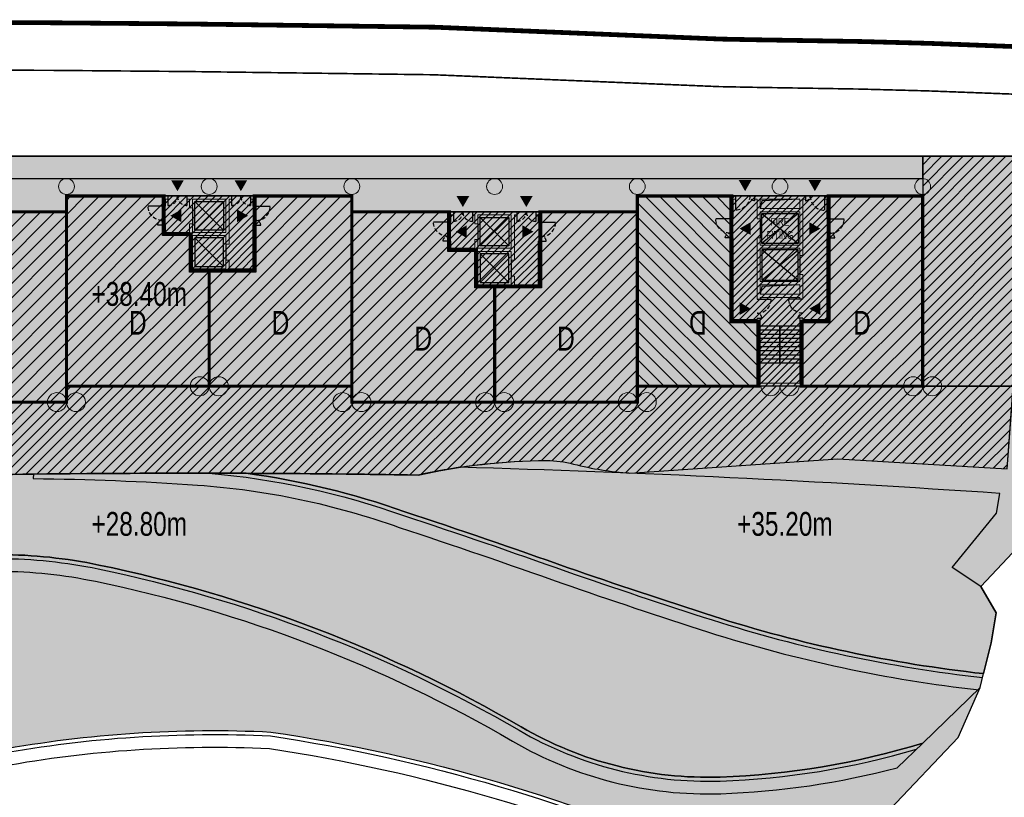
# Model space of a CAD drawing. Header units: millimetres. Extents: x -1402 to -179, y -280 to 6164.
# Tile 153 of 212: x -477 to -415, y 3715 to 3764. Entities that reach past the tile are written whole.
import ezdxf

# ---------------------------------------------------------------- set-up
doc = ezdxf.new("R2010")
doc.units = ezdxf.units.MM
for name, pattern in [('AJN-Limite', [1.25, 0.5, -0.25, 0, -0.25, 0, -0.25]), ('AJN-Projection', [0.375, 0.25, -0.125]), ('DASH', [0.35, 0.25, -0.1])]:
    doc.linetypes.add(name, pattern=pattern)
doc.layers.get('0').update_dxf_attribs({"linetype": 'CONTINUOUS'})
for name, color, linetype, lineweight in [('AJN-2-POT 100', 2, 'CONTINUOUS', 20), ('AJN-2-POT 120', 2, 'CONTINUOUS', 20), ('AJN-2-SBT-C', 2, 'CONTINUOUS', 20), ('AJN-4-PRT-C', 41, 'CONTINUOUS', 30), ('AJN-5-ASC-C', 230, 'CONTINUOUS', 30), ('AJN-7-500-A', 10, 'CONTINUOUS', 18), ('GEO-1-LIM-V', 10, 'AJN-Limite', 25)]:
    doc.layers.add(name, color=color, linetype=linetype, lineweight=lineweight)
for name, color, linetype, true_color in [('AJN-2-SBT-H', 7, 'CONTINUOUS', 0x6e6e6e), ('AJN-9-SRF-MARINHORIZON-CIRUCLATION 100 %', 7, 'CONTINUOUS', 0xd100d1), ('AJN-9-SRF-MARINHORIZON-HOUSING DUPLEX', 7, 'CONTINUOUS', 0x96cd7e), ('AJN-9-SRF-MARINHORIZON-NOT ACCESSIBLE', 7, 'CONTINUOUS', 0xcd6928), ('AJN-9-SRF-MARINHORIZON-OVERHANGING CORRIDOR 50 %', 7, 'CONTINUOUS', 0xddb3d4), ('AJN-9-SRF-MARINHORIZON-TERRACE 0%', 7, 'CONTINUOUS', 0x139b48), ('AJN-9-SRF-MARINHORIZON-TERRACE NORTH 0%', 7, 'CONTINUOUS', 0x642165)]:
    doc.layers.add(name, color=color, linetype=linetype, true_color=true_color)
for name, color, linetype in [('AJN-2-SBT-V', 51, 'CONTINUOUS'), ('AJN-4-PRT-P', 42, 'AJN-Projection'), ('AJN-8-251-H', 251, 'CONTINUOUS'), ('AJN-8-254-H', 254, 'CONTINUOUS')]:
    doc.layers.add(name, color=color, linetype=linetype)
doc.layers.add('AJN-6-Etang', color=7, linetype='CONTINUOUS', lineweight=15, true_color=0x46a499)
doc.styles.get("Standard").update_dxf_attribs({"font": 'rs.shx', "bigfont": 'hztxt.shx'})
pattern_1 = [(45, (0, 0), (-0.3367596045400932, 0.3367596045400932), [])]

# ---------------------------------------------------------------- blocks, each defined once
blk = doc.blocks.new('A$C70601405')
at = {"layer": 'AJN-2-SBT-H'}
h = blk.add_hatch(color=256, dxfattribs=at)
h.dxf.hatch_style = 1
edge = h.paths.add_edge_path()
edge.add_arc((0, 5.684341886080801e-14), 0.5000000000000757, 0, 360)
at = {"layer": 'AJN-2-POT 100', "linetype": 'Continuous'}
blk.add_circle((0, 5.684341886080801e-14), 0.5000000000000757, dxfattribs=at)
blk = doc.blocks.new('1.20diam')
at = {"layer": 'AJN-2-SBT-H'}
h = blk.add_hatch(color=256, dxfattribs=at)
h.dxf.hatch_style = 1
edge = h.paths.add_edge_path()
edge.add_arc((0, 0), 0.6, 0, 360)
at = {"layer": 'AJN-2-POT 120', "linetype": 'Continuous'}
blk.add_circle((0, 0), 0.6, dxfattribs=at)
blk = doc.blocks.new('POT 2X1.2')
at = {"layer": 'AJN-2-POT 120', "linetype": 'Continuous', "rotation": 321.8181818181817}
for p in [(-0.6000000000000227, 0), (0.5999999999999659, 0)]:
    blk.add_blockref('1.20diam', p, dxfattribs=at)
blk = doc.blocks.new('A$C68A17C9B')
at = {"layer": 'AJN-9-SRF-MARINHORIZON-HOUSING DUPLEX'}
h = blk.add_hatch(dxfattribs=at)
h.set_pattern_fill('ANSI31', color=256, scale=0.2)
h.set_pattern_definition([(45, (471.485832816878, -3796.925077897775), (-0.4490128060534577, 0.4490128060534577), [])])
h.paths.add_polyline_path([(0, 12), (-6.150000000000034, 12), (-6.150000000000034, 7.299999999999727), (-9, 7.299999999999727), (-9, 0), (0, 0)])
at = {"layer": 'AJN-2-SBT-C', "const_width": 0.2, "flags": 128}
blk.add_lwpolyline([(0, 0), (-9, 0), (-9, 7.299999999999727), (-6.150000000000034, 7.299999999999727), (-6.150000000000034, 12), (0, 12)], close=True, dxfattribs=at)
at = {"layer": 'AJN-7-500-A', "insert": (-4.5, 4), "char_height": 1.5, "attachment_point": 5, "rotation": 359.9999999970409}
blk.add_mtext_dynamic_manual_height_columns('{\\fSwis721 LtCn BT|b0|i0|c0|p34;D}', width=58.7580560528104, gutter_width=35.69431197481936, heights=[0], dxfattribs=at)
blk = doc.blocks.new('A$C0AB23493')
at = {"layer": 'AJN-9-SRF-MARINHORIZON-HOUSING DUPLEX'}
h = blk.add_hatch(dxfattribs=at)
h.set_pattern_fill('ANSI31', color=256, scale=0.2)
h.set_pattern_definition([(45, (492.2276971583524, -2840.453928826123), (-0.4490128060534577, 0.4490128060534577), [])])
h.paths.add_polyline_path([(6.149999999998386, 9.599999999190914), (6.149999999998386, 12), (0, 12), (0, 0), (9, 0), (9, 7.299999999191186), (7.849999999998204, 7.299999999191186), (7.849999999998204, 9.599999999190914)])
at = {"layer": 'AJN-2-SBT-C', "const_width": 0.2, "flags": 128}
blk.add_lwpolyline([(9, 7.299999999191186), (9, 0), (0, 0), (0, 12), (6.149999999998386, 12), (6.149999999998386, 9.599999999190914), (7.849999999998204, 9.599999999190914), (7.849999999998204, 7.299999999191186)], close=True, dxfattribs=at)
at = {"layer": 'AJN-7-500-A', "insert": (4.499999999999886, 3.999999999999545), "char_height": 1.5, "attachment_point": 5, "rotation": 359.9999999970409}
blk.add_mtext_dynamic_manual_height_columns('{\\fSwis721 LtCn BT|b0|i0|c0|p34;D}', width=58.7580560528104, gutter_width=35.69431197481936, heights=[0], dxfattribs=at)
blk = doc.blocks.new('A$C438829D2')
at = {"layer": 'AJN-9-SRF-MARINHORIZON-HOUSING DUPLEX'}
h = blk.add_hatch(dxfattribs=at)
h.set_pattern_fill('ANSI31', color=256, scale=0.2)
h.set_pattern_definition([(45, (4492.227697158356, -2840.453928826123), (-0.4490128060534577, 0.4490128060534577), [])])
h.paths.add_polyline_path([(0, 11.99999999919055), (-5.949999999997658, 11.99999999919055), (-5.949999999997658, 4.099999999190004), (-7.649999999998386, 4.099999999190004), (-7.649999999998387, 0), (0, 0)])
at = {"layer": 'AJN-2-SBT-C', "const_width": 0.2, "flags": 128}
blk.add_lwpolyline([(0, 0), (-7.649999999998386, 0), (-7.649999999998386, 4.099999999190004), (-5.949999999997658, 4.099999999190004), (-5.949999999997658, 11.99999999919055), (0, 11.99999999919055)], close=True, dxfattribs=at)
at = {"layer": 'AJN-7-500-A', "insert": (-3.824999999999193, 4), "char_height": 1.5, "attachment_point": 5, "rotation": 359.9999999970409}
blk.add_mtext_dynamic_manual_height_columns('{\\fSwis721 LtCn BT|b0|i0|c0|p34;D}', width=58.7580560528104, gutter_width=35.69431197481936, heights=[0], dxfattribs=at)
blk = doc.blocks.new('A$C031E58AA')
at = {"layer": 'AJN-2-SBT-H'}
h = blk.add_hatch(color=256, dxfattribs=at)
h.dxf.hatch_style = 1
h.paths.add_polyline_path([(-0.6, 0, 1), (0.6, 0)])
at = {"layer": 'AJN-2-POT 120', "linetype": 'Continuous'}
blk.add_line((0.6000000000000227, 0), (-0.6000000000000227, 0), dxfattribs=at)
blk.add_arc((0, 7.73070496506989e-12), 0.6, 180.0000000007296, 359.9999999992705, dxfattribs=at)
blk = doc.blocks.new('A$C4C7835BE')
for p in [(-0.6000000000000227, 0), (0.6000000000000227, 0)]:
    blk.add_blockref('A$C031E58AA', p)
blk = doc.blocks.new('A$C7CC6224B')
at = {"layer": 'AJN-4-PRT-C', "linetype": 'Continuous'}
for p, q in [((-0.5999999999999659, 0), (-0.5999999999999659, -0.6000000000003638)), ((0.5999999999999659, 0), (0.5999999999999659, -0.6000000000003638))]:
    blk.add_line(p, q, dxfattribs=at)
at = {"layer": 'AJN-4-PRT-P'}
for centre, start, end in [((-0.5999999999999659, 0), 270, 0), ((0.5999999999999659, 0), 180, 270)]:
    blk.add_arc(centre, 0.5999999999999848, start, end, dxfattribs=at)
blk = doc.blocks.new('A$C718F6671')
at = {"layer": 'AJN-4-PRT-C', "linetype": 'Continuous'}
for p, q in [((-1.199999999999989, 0), (-1.199999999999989, -0.3000000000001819)), ((0, 0), (0, -0.900000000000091))]:
    blk.add_line(p, q, dxfattribs=at)
at = {"layer": 'AJN-4-PRT-P'}
for centre, radius, start, end in [((-1.199999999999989, 0), 0.3, 270, 0), ((0, 0), 0.8999999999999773, 180, 270)]:
    blk.add_arc(centre, radius, start, end, dxfattribs=at)
blk = doc.blocks.new('A$C57D22E36')
at = {"layer": 'AJN-2-SBT-H'}
h = blk.add_hatch(color=256, dxfattribs=at)
h.dxf.hatch_style = 1
h.paths.add_polyline_path([(-1.399999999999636, -4.547473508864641e-13), (-1.399999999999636, -0.1999999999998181), (-1.25, -0.1999999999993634), (-1.25, -0.75), (-1.050000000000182, -0.75), (-1.050000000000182, -0.1999999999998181), (1.050000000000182, -0.2000000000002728), (1.050000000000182, -2.299999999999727), (-1.050000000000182, -2.299999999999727), (-1.050000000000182, -1.75), (-1.25, -1.75), (-1.25, -2.299999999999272), (-2.75, -2.299999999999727), (-2.75, -1.849999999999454), (-2.949999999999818, -1.849999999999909), (-2.949999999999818, -2.499999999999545), (-1.25, -2.499999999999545), (-1.25, -4.799999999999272), (2.949999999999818, -4.799999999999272), (2.949999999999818, -1.849999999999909), (2.75, -1.849999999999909), (2.75, -4.599999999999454), (1.25, -4.599999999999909), (1.25, -4.049999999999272), (1.050000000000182, -4.049999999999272), (1.050000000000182, -4.599999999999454), (-1.050000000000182, -4.599999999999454), (-1.050000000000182, -2.499999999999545), (1.050000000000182, -2.499999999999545), (1.050000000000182, -3.049999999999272), (1.25, -3.049999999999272), (1.25, -0.1999999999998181), (1.399999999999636, -0.1999999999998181), (1.399999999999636, 0)])
h.paths.add_polyline_path([(-2.75, -0.1999999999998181), (-2.600000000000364, -0.1999999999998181), (-2.600000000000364, 0), (-2.949999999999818, 0), (-2.949999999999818, -0.650000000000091), (-2.75, -0.650000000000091)], flags=17)
h.paths.add_polyline_path([(2.75, -0.1999999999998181), (2.75, -0.650000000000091), (2.949999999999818, -0.650000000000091), (2.949999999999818, 4.547473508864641e-13), (2.600000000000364, 0), (2.600000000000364, -0.1999999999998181)])
at = {"layer": 'AJN-9-SRF-MARINHORIZON-CIRUCLATION 100 %'}
h = blk.add_hatch(dxfattribs=at)
h.set_pattern_fill('ANSI31', color=256, scale=0.1)
h.set_pattern_definition([(45, (489.0038872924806, -3184.609520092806), (-0.2245064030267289, 0.2245064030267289), [])])
h.paths.add_polyline_path([(-1.25, -2.499999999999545), (-1.25, -4.799999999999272), (2.949999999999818, -4.799999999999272), (2.949999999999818, 4.547473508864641e-13), (-2.949999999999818, -2.220446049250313e-16), (-2.949999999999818, -2.499999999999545)])
at = {"layer": 'AJN-2-SBT-C', "flags": 128}
for points in [[(-2.75, -2.299999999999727), (-1.25, -2.299999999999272), (-1.25, -1.75), (-1.050000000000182, -1.75), (-1.050000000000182, -2.299999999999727), (1.050000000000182, -2.299999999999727), (1.050000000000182, -0.2000000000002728), (-1.050000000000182, -0.1999999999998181), (-1.050000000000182, -0.75), (-1.25, -0.75), (-1.25, -0.1999999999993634), (-1.399999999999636, -0.1999999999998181), (-1.399999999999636, -4.547473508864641e-13), (1.399999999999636, 0), (1.399999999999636, -0.1999999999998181), (1.25, -0.1999999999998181), (1.25, -3.049999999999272), (1.050000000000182, -3.049999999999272), (1.050000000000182, -2.499999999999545), (-1.050000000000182, -2.499999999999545), (-1.050000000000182, -4.599999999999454), (1.050000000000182, -4.599999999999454), (1.050000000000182, -4.049999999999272), (1.25, -4.049999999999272), (1.25, -4.599999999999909), (2.75, -4.599999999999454), (2.75, -1.849999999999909), (2.949999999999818, -1.849999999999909), (2.949999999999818, -4.799999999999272), (-1.25, -4.799999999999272), (-1.25, -2.499999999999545), (-2.949999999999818, -2.499999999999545), (-2.949999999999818, -1.849999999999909), (-2.75, -1.849999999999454)], [(-2.75, -0.650000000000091), (-2.75, -0.1999999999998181), (-2.600000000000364, -0.1999999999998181), (-2.600000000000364, 0), (-2.949999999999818, 0), (-2.949999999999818, -0.650000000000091)], [(2.75, -0.1999999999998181), (2.600000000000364, -0.1999999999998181), (2.600000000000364, 0), (2.949999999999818, 4.547473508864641e-13), (2.949999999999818, -0.650000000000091), (2.75, -0.650000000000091)]]:
    blk.add_lwpolyline(points, close=True, dxfattribs=at)
at = {"layer": 'AJN-2-SBT-V'}
for p, q in [((-1.050000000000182, -0.75), (-1.050000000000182, -1.75)), ((1.050000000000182, -3.049999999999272), (1.050000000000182, -4.049999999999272))]:
    blk.add_line(p, q, dxfattribs=at)
at = {"layer": 'AJN-5-ASC-C'}
for p, q in [((-0.9000000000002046, -0.3499999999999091), (0.9000000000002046, -2.149999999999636)), ((-0.9000000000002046, -2.149999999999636), (0.9000000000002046, -0.3499999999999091)), ((-0.9000000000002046, -4.449999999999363), (0.9000000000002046, -2.649999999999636)), ((-0.9000000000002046, -2.649999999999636), (0.9000000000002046, -4.449999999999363))]:
    blk.add_line(p, q, dxfattribs=at)
for points in [[(-0.9000000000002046, -0.3499999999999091), (0.9000000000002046, -0.3499999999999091), (0.9000000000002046, -2.149999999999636), (-0.9000000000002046, -2.149999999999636)], [(-0.9000000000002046, -4.449999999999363), (0.9000000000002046, -4.449999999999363), (0.9000000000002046, -2.649999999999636), (-0.9000000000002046, -2.649999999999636)]]:
    blk.add_lwpolyline(points, close=True, dxfattribs=at)
at = {"layer": 'AJN-7-500-A', "flags": 128}
for points in [[(-2, 0.3000000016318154, 0, 0.8, 0), (-2, 0.9928203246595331, 0, 0, 0)], [(1.999999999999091, 0.3000000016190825, 0, 0.8, 0), (1.999999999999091, 0.9928203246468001, 0, 0, 0)], [(-2.450000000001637, -1.249999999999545, 0, 0.8, 0), (-1.757179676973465, -1.249999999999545, 0, 0, 0)], [(2.450000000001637, -1.25, 0, 0.8, 0), (1.757179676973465, -1.25, 0, 0, 0)]]:
    blk.add_lwpolyline(points, format="xyseb", dxfattribs=at)
at = {"layer": 'AJN-9-SRF-MARINHORIZON-CIRUCLATION 100 %', "flags": 128}
blk.add_lwpolyline([(-2.949999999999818, 0), (2.949999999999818, 4.547473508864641e-13), (2.949999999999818, -4.799999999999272), (-1.25, -4.799999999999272), (-1.25, -2.499999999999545), (-2.949999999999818, -2.499999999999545)], close=True, dxfattribs=at)
for p in [(-2, -4.547473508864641e-13), (2, -4.547473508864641e-13)]:
    blk.add_blockref('A$C7CC6224B', p)
at = {"xscale": -1, "rotation": 270}
blk.add_blockref('A$C718F6671', (-2.949999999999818, -0.650000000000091), dxfattribs=at)
at = {"rotation": 90}
blk.add_blockref('A$C718F6671', (2.949999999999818, -0.650000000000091), dxfattribs=at)
blk = doc.blocks.new('A$C46E24FA1')
at = {"layer": 'AJN-2-SBT-V', "linetype": 'Continuous'}
for p, q in [((-2.273736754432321e-13, 2.340000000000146), (1.249999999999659, 2.340000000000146)), ((0, 0), (0, 2.3400000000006)), ((-3.410605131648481e-13, 2.079999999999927), (1.249999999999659, 2.079999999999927)), ((1.250000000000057, 2.3400000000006), (1.250000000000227, 0)), ((-2.273736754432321e-13, 1.819999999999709), (1.249999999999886, 1.820000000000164)), ((-1.13686837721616e-13, 1.559999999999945), (1.249999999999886, 1.559999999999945)), ((0, 1.299999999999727), (1.25, 1.300000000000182)), ((0, 1.039999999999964), (1.250000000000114, 1.039999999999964)), ((0, 0.7799999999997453), (1.249999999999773, 0.7800000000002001)), ((0, 0.5199999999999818), (1.25, 0.5199999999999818)), ((-1.13686837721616e-13, 0.2600000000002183), (1.25, 0.2600000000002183)), ((0, 0), (1.250000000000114, 0))]:
    blk.add_line(p, q, dxfattribs=at)
blk = doc.blocks.new('A$C34A879B5')
at = {"layer": 'AJN-2-SBT-H'}
h = blk.add_hatch(color=256, dxfattribs=at)
h.dxf.hatch_style = 1
h.paths.add_polyline_path([(-2.949999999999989, 11.79999999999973), (-2.800000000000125, 11.79999999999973), (-2.800000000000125, 11.99999999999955), (-3.149999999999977, 11.99999999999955), (-3.149999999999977, 10.54999999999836), (-2.949999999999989, 10.54999999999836)])
h.paths.add_polyline_path([(1.600000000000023, 11.99999999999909), (-1.600000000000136, 11.99999999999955), (-1.600000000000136, 11.79999999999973), (-1.449999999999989, 11.79999999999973), (-1.449999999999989, 10.54999999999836), (-1.25, 10.54999999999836), (-1.25, 10.99999999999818), (1.25, 10.99999999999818), (1.25, 8.899999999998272), (-1.25, 8.899999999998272), (-1.25, 9.349999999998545), (-1.449999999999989, 9.349999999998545), (-1.449999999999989, 5.499999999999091), (-1.25, 5.499999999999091), (-1.25, 5.599999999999), (1.25, 5.599999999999), (1.25, 5.499999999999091), (1.449999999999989, 5.499999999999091), (1.449999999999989, 7.049999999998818), (1.25, 7.049999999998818), (1.25, 6.599999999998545), (-1.25, 6.599999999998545), (-1.25, 8.699999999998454), (1.25, 8.699999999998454), (1.25, 8.249999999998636), (1.449999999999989, 8.249999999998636), (1.449999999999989, 11.79999999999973), (1.600000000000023, 11.79999999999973)])
h.paths.add_polyline_path([(1.249999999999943, 11.79999999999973), (1.25, 11.199999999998), (-1.25, 11.199999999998), (-1.250000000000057, 11.79999999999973)], flags=16)
h.paths.add_polyline_path([(1.25, 6.399999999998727), (1.25, 5.799999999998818), (-1.25, 5.799999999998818), (-1.25, 6.399999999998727)], flags=16)
h.paths.add_polyline_path([(3.149999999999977, 11.99999999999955), (2.800000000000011, 11.99999999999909), (2.800000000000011, 11.79999999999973), (2.949999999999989, 11.79999999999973), (2.949999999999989, 10.54999999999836), (3.149999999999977, 10.54999999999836)])
h.paths.add_polyline_path([(3.149999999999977, 9.349999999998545), (2.949999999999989, 9.349999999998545), (2.949999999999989, 4.199999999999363), (1.449999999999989, 4.199999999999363), (1.449999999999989, 4.299999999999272), (1.25, 4.299999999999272), (1.25, 0.1999999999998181), (-1.25, 0.1999999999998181), (-1.25, 4.299999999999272), (-1.449999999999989, 4.299999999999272), (-1.449999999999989, 4.199999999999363), (-2.949999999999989, 4.199999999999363), (-2.949999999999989, 9.349999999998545), (-3.149999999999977, 9.349999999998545), (-3.149999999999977, 3.999999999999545), (-1.449999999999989, 3.999999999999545), (-1.449999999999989, 0), (1.449999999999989, 0), (1.449999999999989, 3.999999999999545), (3.149999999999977, 3.999999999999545)])
at = {"layer": 'AJN-9-SRF-MARINHORIZON-CIRUCLATION 100 %'}
h = blk.add_hatch(dxfattribs=at)
h.set_pattern_fill('ANSI31', color=256, scale=0.1)
h.set_pattern_definition([(45, (470.6294882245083, -3156.707432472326), (-0.2245064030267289, 0.2245064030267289), [])])
h.paths.add_polyline_path([(1.449999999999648, 4), (3.150000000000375, 3.999999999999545), (3.150000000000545, 12.00000000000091), (-3.150000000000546, 12.00000000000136), (-3.150000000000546, 3.999999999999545), (-1.450000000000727, 3.999999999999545), (-1.450000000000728, 0), (1.450000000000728, 0)])
at = {"layer": 'AJN-2-SBT-C', "flags": 128}
for points in [[(-2.949999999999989, 10.54999999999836), (-2.949999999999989, 11.79999999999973), (-2.800000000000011, 11.79999999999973), (-2.800000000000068, 11.99999999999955), (-3.149999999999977, 11.99999999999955), (-3.149999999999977, 10.54999999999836)], [(-1.25, 5.499999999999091), (-1.25, 5.599999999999), (1.25, 5.599999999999), (1.25, 5.499999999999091), (1.449999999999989, 5.499999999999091), (1.449999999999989, 7.049999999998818), (1.25, 7.049999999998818), (1.25, 6.599999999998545), (-1.25, 6.599999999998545), (-1.25, 8.699999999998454), (1.25, 8.699999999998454), (1.25, 8.249999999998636), (1.449999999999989, 8.249999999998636), (1.449999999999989, 11.79999999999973), (1.599999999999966, 11.79999999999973), (1.599999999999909, 11.99999999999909), (-1.600000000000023, 11.99999999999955), (-1.599999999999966, 11.79999999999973), (-1.449999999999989, 11.79999999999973), (-1.449999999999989, 10.54999999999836), (-1.25, 10.54999999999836), (-1.25, 10.99999999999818), (1.25, 10.99999999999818), (1.25, 8.899999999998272), (-1.25, 8.899999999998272), (-1.25, 9.349999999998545), (-1.449999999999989, 9.349999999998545), (-1.449999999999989, 5.499999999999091)], [(-1.250000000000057, 11.79999999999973), (1.249999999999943, 11.79999999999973), (1.25, 11.199999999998), (-1.25, 11.199999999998)], [(3.149999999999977, 10.54999999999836), (3.149999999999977, 11.99999999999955), (2.800000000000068, 11.99999999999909), (2.800000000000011, 11.79999999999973), (2.949999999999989, 11.79999999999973), (2.949999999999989, 10.54999999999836)], [(-3.149999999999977, 9.349999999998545), (-3.149999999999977, 3.999999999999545), (-1.449999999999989, 3.999999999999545), (-1.449999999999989, 0), (1.449999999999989, 0), (1.449999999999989, 3.999999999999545), (3.149999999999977, 3.999999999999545), (3.149999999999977, 9.349999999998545), (2.949999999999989, 9.349999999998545), (2.949999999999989, 4.199999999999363), (1.449999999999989, 4.199999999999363), (1.449999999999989, 4.299999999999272), (1.25, 4.299999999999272), (1.25, 0.1999999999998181), (-1.25, 0.1999999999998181), (-1.25, 4.299999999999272), (-1.449999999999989, 4.299999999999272), (-1.449999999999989, 4.199999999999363), (-2.949999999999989, 4.199999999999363), (-2.949999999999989, 9.349999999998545)], [(-1.25, 6.399999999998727), (1.25, 6.399999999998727), (1.25, 5.799999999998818), (-1.25, 5.799999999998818)]]:
    blk.add_lwpolyline(points, close=True, dxfattribs=at)
at = {"layer": 'AJN-2-SBT-V'}
for p, q in [((-1.25, 10.54999999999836), (-1.25, 9.349999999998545)), ((1.25, 8.249999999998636), (1.25, 7.049999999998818))]:
    blk.add_line(p, q, dxfattribs=at)
at = {"layer": 'AJN-5-ASC-C'}
for p, q in [((1.149999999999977, 10.89999999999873), (-1.150000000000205, 8.999999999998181)), ((-1.150000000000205, 10.89999999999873), (1.149999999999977, 8.999999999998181)), ((1.149999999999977, 6.699999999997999), (-1.150000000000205, 8.599999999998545)), ((-1.150000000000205, 6.699999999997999), (1.149999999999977, 8.599999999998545))]:
    blk.add_line(p, q, dxfattribs=at)
at = {"layer": 'AJN-5-ASC-C', "flags": 128}
for points in [[(1.149999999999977, 10.89999999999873), (1.149999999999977, 8.999999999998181), (-1.150000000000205, 8.999999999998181), (-1.150000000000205, 10.89999999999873)], [(1.149999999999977, 6.699999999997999), (1.149999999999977, 8.599999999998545), (-1.150000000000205, 8.599999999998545), (-1.150000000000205, 6.699999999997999)]]:
    blk.add_lwpolyline(points, close=True, dxfattribs=at)
at = {"layer": 'AJN-7-500-A', "flags": 128}
for points in [[(-2.200000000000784, 12.30000000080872, 0, 0.8, 0), (-2.200000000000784, 13.00000000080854, 0, 0, 0)], [(2.200000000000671, 12.30000000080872, 0, 0.8, 0), (2.200000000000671, 13.00000000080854, 0, 0, 0)], [(-2.55000000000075, 9.942461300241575, 0, 0.8, 0), (-1.850000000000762, 9.942461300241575, 0, 0, 0)], [(2.549999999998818, 9.942461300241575, 0, 0.8, 0), (1.849999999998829, 9.942461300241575, 0, 0, 0)], [(-1.850000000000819, 4.892461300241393, 0, 0.8, 0), (-2.550000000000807, 4.892461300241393, 0, 0, 0)], [(1.850000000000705, 4.892461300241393, 0, 0.8, 0), (2.550000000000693, 4.892461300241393, 0, 0, 0)]]:
    blk.add_lwpolyline(points, format="xyseb", dxfattribs=at)
at = {"layer": 'AJN-8-251-H', "flags": 128}
for points in [[(1.249999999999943, 11.79999999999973), (-1.149999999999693, 11.69999999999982), (-1.249999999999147, 11.20000000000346)], [(1.25, 6.399999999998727), (-1.149999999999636, 6.299999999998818), (-1.249999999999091, 5.800000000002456)]]:
    blk.add_lwpolyline(points, dxfattribs=at)
at = {"layer": 'AJN-9-SRF-MARINHORIZON-CIRUCLATION 100 %'}
blk.add_lwpolyline([(-3.150000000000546, 12.00000000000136), (3.150000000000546, 12.00000000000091), (3.150000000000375, 3.999999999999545), (1.449999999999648, 4), (1.450000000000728, 0), (-1.450000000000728, 0), (-1.450000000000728, 3.999999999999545), (-3.150000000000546, 3.999999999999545)], close=True, dxfattribs=at)
at = {"xscale": -1}
blk.add_blockref('A$C718F6671', (-2.800000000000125, 11.99999999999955), dxfattribs=at)
blk.add_blockref('A$C718F6671', (2.800000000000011, 11.99999999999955))
at = {"xscale": -1, "rotation": 270}
for p in [(-3.149999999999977, 10.54999999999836), (1.449999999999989, 5.499999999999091)]:
    blk.add_blockref('A$C718F6671', p, dxfattribs=at)
at = {"rotation": 90}
for p in [(3.149999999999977, 10.54999999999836), (-1.449999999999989, 5.499999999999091)]:
    blk.add_blockref('A$C718F6671', p, dxfattribs=at)
at = {"linetype": 'Continuous', "rotation": 180}
for p in [(-2.273736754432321e-13, 3.789999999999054), (1.249999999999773, 3.789999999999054)]:
    blk.add_blockref('A$C46E24FA1', p, dxfattribs=at)
at = {"layer": 'AJN-7-500-A', "insert": (-1.13686837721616e-13, 9.949999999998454), "char_height": 0.5, "attachment_point": 5}
blk.add_mtext_dynamic_manual_height_columns('{\\fSwis721 LtCn BT|b0|i0|c0|p34;FIRE\\PFITING}', width=11.10498822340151, gutter_width=35.69431197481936, heights=[0], dxfattribs=at)

msp = doc.modelspace()

# ---------------------------------------------------------------- hatches: boundary and pattern name
at = {"layer": 'AJN-6-Etang', "transparency": 33554687}
h = msp.add_hatch(color=256, dxfattribs=at)
h.dxf.hatch_style = 1
h.set_gradient(color1=(188, 236, 246), rotation=200, centered=1, tint=0.800000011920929, name='INVCURVED')
h.paths.add_polyline_path([(-449.4234399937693, 3735.840723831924, 0.0173822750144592), (-452.0455926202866, 3735.348356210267, 0.00318065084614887), (-462.8853826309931, 3735.462490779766, -0.05254177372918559), (-452.8976855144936, 3733.040935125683, -0.006049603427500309), (-442.641894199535, 3729.525267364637, 0.005496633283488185), (-433.4256397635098, 3726.450270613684, 0.04969791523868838), (-416.394066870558, 3722.828514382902), (-415.9123971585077, 3724.776022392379), (-415.6014101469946, 3726.657268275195), (-416.5599689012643, 3728.318269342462), (-418.3623244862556, 3729.521103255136), (-415.5753935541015, 3732.953928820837), (-415.3589469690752, 3734.192081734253, 0.01000737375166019)])
h = msp.add_hatch(color=256, dxfattribs=at)
h.dxf.hatch_style = 1
h.set_gradient(color1=(39, 228, 241), color2=(212, 250, 252), rotation=300, centered=1, tint=0.7570968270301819)
h.paths.add_polyline_path([(-462.885382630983, 3735.462490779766, 0.003936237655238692), (-476.300823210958, 3735.412787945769, 0.001873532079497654), (-487.1742643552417, 3735.246146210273, -0.01746834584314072), (-490.7755853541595, 3735.362859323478, -0.02629354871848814), (-492.7108862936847, 3735.596030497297, 0.003521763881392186), (-495.1809486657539, 3735.375169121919, 0.009506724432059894), (-503.3772741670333, 3734.469812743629), (-511.2159555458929, 3732.377168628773), (-511.4982529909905, 3733.259413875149, 0.01130110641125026), (-521.1250637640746, 3731.413087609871), (-520.817163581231, 3728.345791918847, -0.04553026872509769), (-502.6711046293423, 3730.245368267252, -0.004716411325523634), (-478.4226016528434, 3730.339264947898, -0.0498515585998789), (-472.180344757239, 3729.68026519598, -0.08079658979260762), (-445.5615464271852, 3719.476752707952, 0.1409570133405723), (-433.0019513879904, 3716.30694391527, 0.06693212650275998), (-420.2276971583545, 3718.453928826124), (-416.6123458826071, 3721.945959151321), (-416.3940668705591, 3722.828514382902, -0.0496979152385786), (-433.4256397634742, 3726.450270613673, -0.005496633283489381), (-442.6418941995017, 3729.525267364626, 0.006049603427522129), (-452.8976855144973, 3733.040935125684, 0.05254177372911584)])
h = msp.add_hatch(color=256, dxfattribs=at)
h.dxf.hatch_style = 1
h.set_gradient(color1=(181, 223, 247), color2=(190, 227, 248), rotation=200, centered=1, tint=0.800000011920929, name='INVCURVED')
edge = h.paths.add_edge_path()
edge.add_arc((-434.598160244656, 3764.880147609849), 48.59942386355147, 271.8821721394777, 287.19904012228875, ccw=False)
edge.add_arc((-433.7715082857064, 3739.724834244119), 23.43053147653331, 239.7886438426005, 271.8821721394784, ccw=False)
edge.add_arc((-490.2364496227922, 3642.752566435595), 88.78315006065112, 59.78864384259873, 78.26572130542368)
edge.add_arc((-478.5980703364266, 3698.783340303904), 31.55641249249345, 78.26572130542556, 89.68140653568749)
edge.add_arc((-478.5388401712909, 3709.435170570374), 20.90441755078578, 89.6814065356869, 111.9626876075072)
edge.add_arc((-480.1842341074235, 3713.515311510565), 16.5050003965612, 111.9626876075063, 125.3464136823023)
edge.add_arc((-611.5716284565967, 3898.76200806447), 210.6050741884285, 303.1280332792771, 305.3464136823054, ccw=False)
edge.add_arc((-505.0625467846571, 3735.552014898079), 15.71616647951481, 284.1231392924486, 303.12803327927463, ccw=False)
edge.add_arc((-512.2120011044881, 3763.966612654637), 45.0164064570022, 276.90927134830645, 284.12313929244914, ccw=False)
edge.add_arc((-512.8312064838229, 3769.076517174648), 50.16369113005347, 268.34822767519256, 276.9092713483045, ccw=False)
edge.add_arc((-525.2514445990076, 3716.71975168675), 11.19536384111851, 1.5457234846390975, 11.405600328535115, ccw=False)
edge.add_arc((-498.6507881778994, 3801.769584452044), 86.13736223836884, 259.6947163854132, 283.5137653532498)
edge.add_arc((-465.0229441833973, 3644.076834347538), 75.162399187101, 87.18299893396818, 100.34660674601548, ccw=False)
edge.add_arc((-477.0944459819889, 3613.545996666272), 106.7727414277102, 65.65198437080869, 81.50899175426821, ccw=False)
edge.add_line((-433.0743938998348, 3710.822167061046), (-429.3707432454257, 3710.001170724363))
edge.add_line((-429.3707432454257, 3710.001170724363), (-426.2709964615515, 3709.918230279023))
edge.add_line((-426.2709964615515, 3709.918230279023), (-421.3708683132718, 3713.785701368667))
edge.add_line((-421.3708683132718, 3713.785701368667), (-422.3006145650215, 3714.254823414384))
edge.add_line((-422.3006145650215, 3714.254823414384), (-417.9968410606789, 3718.802045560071))
edge.add_line((-417.9968410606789, 3718.802045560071), (-416.6123458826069, 3721.945959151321))
edge.add_line((-416.6123458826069, 3721.945959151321), (-420.2276971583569, 3718.453928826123))
at = {"layer": 'AJN-8-254-H'}
h = msp.add_hatch(color=255, dxfattribs=at)
h.dxf.hatch_style = 1
h.paths.add_polyline_path([(-442.2413128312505, 3736.049949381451, 0.05752867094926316), (-443.942334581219, 3736.275546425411, 0.03585762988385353), (-449.4234399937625, 3735.840723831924, -0.003150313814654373), (-438.6928862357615, 3735.468799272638, -0.0468703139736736)], flags=17)
h.paths.add_polyline_path([(-408.5178475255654, 3755.453928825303), (-413.4260657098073, 3755.453928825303), (-414.9014754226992, 3735.75386059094), (-425.5746705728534, 3736.384770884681), (-438.6928862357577, 3735.468799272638, -0.006856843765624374), (-415.3589469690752, 3734.192081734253), (-415.5753935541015, 3732.953928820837), (-418.3623244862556, 3729.521103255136), (-416.5599689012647, 3728.318269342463), (-409.8827008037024, 3735.44028299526)])
h.paths.add_polyline_path([(-405.9762963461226, 3755.453928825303), (-408.5178475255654, 3755.453928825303), (-409.7361634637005, 3737.589046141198), (-407.2560242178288, 3738.453928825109)])
h.paths.add_polyline_path([(-413.4260657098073, 3755.453928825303), (-514.7928945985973, 3755.453928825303), (-514.2605253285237, 3741.892158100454), (-511.2159555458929, 3732.377168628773), (-503.3772741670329, 3734.469812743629), (-502.6984600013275, 3734.651031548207, -0.05322983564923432), (-497.7162733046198, 3736.209875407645, -0.07708140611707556), (-496.2194430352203, 3736.312761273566, -0.04099566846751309), (-494.4112533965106, 3735.975308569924, 0.04982050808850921), (-490.7755853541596, 3735.362859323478, 0.01746834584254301), (-487.1742643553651, 3735.246146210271, -0.001873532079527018), (-476.3008232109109, 3735.41278794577, -0.003936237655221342), (-462.8853826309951, 3735.462490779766, -0.003180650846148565), (-452.0455926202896, 3735.348356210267, -0.05327310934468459), (-443.9423345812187, 3736.275546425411, -0.05752867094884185), (-442.2413128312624, 3736.049949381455, 0.04687031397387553), (-438.6928862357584, 3735.468799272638), (-425.5746705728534, 3736.384770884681), (-414.9014754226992, 3735.75386059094)])
h.paths.add_polyline_path([(-494.4112533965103, 3735.975308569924, 0.040995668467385), (-496.2194430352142, 3736.312761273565, 0.07708140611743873), (-497.7162733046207, 3736.209875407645, 0.04460545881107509), (-501.9166313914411, 3734.974588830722, -0.008453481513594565), (-493.1234942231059, 3735.672731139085, -0.01783663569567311)], flags=17)
h.paths.add_polyline_path([(-495.1809486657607, 3735.375169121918, -0.00352176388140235), (-492.7108862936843, 3735.596030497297, -0.005657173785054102), (-493.123494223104, 3735.672731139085, 0.008453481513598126), (-501.9166313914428, 3734.974588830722, 0.008603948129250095), (-502.6984600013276, 3734.651031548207), (-503.3772741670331, 3734.469812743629, -0.009506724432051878)], flags=17)
h.paths.add_polyline_path([(-514.2605253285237, 3741.892158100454), (-514.7928945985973, 3755.453928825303), (-521.227697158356, 3755.453928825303), (-521.1292698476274, 3732.398320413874, -0.009155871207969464), (-511.6860320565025, 3733.846267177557)])
h.paths.add_polyline_path([(-511.4982529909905, 3733.259413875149), (-511.6860320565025, 3733.846267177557, 0.00915587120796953), (-521.1292698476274, 3732.398320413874), (-521.1250637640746, 3731.413087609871, -0.01130110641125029)])
at = {"layer": 'AJN-9-SRF-MARINHORIZON-NOT ACCESSIBLE'}
h = msp.add_hatch(dxfattribs=at)
h.set_pattern_fill('ANSI31', color=256, scale=0.15)
h.set_pattern_definition(pattern_1)
h.paths.add_polyline_path([(-502.6776971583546, 3755.453928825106), (-508.4197964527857, 3755.453928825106), (-507.5379096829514, 3740.95392882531), (-502.6776971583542, 3740.95392882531)])
h.paths.add_polyline_path([(-413.4260657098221, 3755.453928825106), (-420.2276971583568, 3755.453928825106), (-420.227697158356, 3740.953928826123), (-414.5120234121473, 3740.953928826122)])
at = {"layer": 'AJN-9-SRF-MARINHORIZON-OVERHANGING CORRIDOR 50 %'}
h = msp.add_hatch(color=256, dxfattribs=at)
h.dxf.hatch_style = 1
h.paths.add_polyline_path([(-420.2276971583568, 3755.453928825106), (-502.6776971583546, 3755.453928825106), (-502.6776971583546, 3754.053928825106), (-420.2276971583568, 3754.053928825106)])
at = {"layer": 'AJN-9-SRF-MARINHORIZON-TERRACE 0%'}
h = msp.add_hatch(dxfattribs=at)
h.set_pattern_fill('ANSI31', color=256, scale=0.15)
h.set_pattern_definition(pattern_1)
h.paths.add_polyline_path([(-474.2276971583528, 3740.953928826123), (-474.227697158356, 3739.953928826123), (-492.2276971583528, 3739.953928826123), (-492.2276971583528, 3740.953928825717), (-513.9603143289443, 3740.95392882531), (-511.2159555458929, 3732.377168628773), (-502.6984600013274, 3734.651031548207, -0.05322983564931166), (-497.71627330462, 3736.209875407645, -0.07708140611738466), (-496.2194430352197, 3736.312761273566, -0.04099566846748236), (-494.4112533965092, 3735.975308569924, 0.04982050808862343), (-490.7755853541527, 3735.362859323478, 0.01746834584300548), (-487.1742643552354, 3735.246146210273, -0.001877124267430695), (-476.2800298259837, 3735.413028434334, -0.006590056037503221), (-451.9913052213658, 3735.360475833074, -0.05290980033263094), (-443.9423345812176, 3736.275546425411, -0.05752867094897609), (-442.2413128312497, 3736.049949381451, 0.04687031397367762), (-438.6928862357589, 3735.468799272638), (-425.5746705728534, 3736.384770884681), (-414.9014754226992, 3735.75386059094), (-414.512023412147, 3740.953928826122), (-438.2276971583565, 3740.953928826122), (-438.227697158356, 3739.953928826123), (-456.2276971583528, 3739.953928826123), (-456.2276971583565, 3740.953928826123)])
at = {"layer": 'AJN-9-SRF-MARINHORIZON-TERRACE NORTH 0%', "transparency": 33554559}
h = msp.add_hatch(color=256, dxfattribs=at)
h.dxf.hatch_style = 1
h.paths.add_polyline_path([(-502.6776971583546, 3754.053928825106), (-502.6776971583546, 3752.953928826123), (-492.2276971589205, 3752.953928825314), (-492.2276971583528, 3751.953928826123), (-474.2276971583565, 3751.953928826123), (-474.2276971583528, 3752.953928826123), (-456.2276971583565, 3752.953928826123), (-456.2276971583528, 3751.953928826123), (-438.2276971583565, 3751.953928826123), (-438.2276971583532, 3752.953928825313), (-420.2276971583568, 3752.953928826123), (-420.2276971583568, 3754.053928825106)])

# ---------------------------------------------------------------- linework, layer by layer
at = {"layer": 'AJN-2-SBT-V', "flags": 128}
for points in [[(-409.7361634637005, 3737.589046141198), (-407.2560242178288, 3738.453928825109), (-405.9762963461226, 3755.453928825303), (-521.2276971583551, 3755.453928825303), (-521.1250637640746, 3731.413087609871, -0.01130110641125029), (-511.4982529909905, 3733.259413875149, -0.01130110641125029)], [(-511.6860320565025, 3733.846267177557, 0.009155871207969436), (-521.1292698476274, 3732.398320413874), (-521.227697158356, 3755.453928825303), (-408.5178475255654, 3755.453928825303), (-409.8827008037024, 3735.44028299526), (-416.5599689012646, 3728.318269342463), (-415.6014101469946, 3726.657268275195), (-415.9123971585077, 3724.776022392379), (-416.394066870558, 3722.828514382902, -0.04969791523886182), (-433.4256397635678, 3726.450270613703, -0.005496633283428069), (-442.641894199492, 3729.525267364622, 0.006049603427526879), (-452.8976855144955, 3733.040935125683, 0.05254177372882), (-462.8853826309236, 3735.462490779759, 0.05254177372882)], [(-462.8853826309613, 3735.462490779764, -0.05254177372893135), (-452.8976855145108, 3733.040935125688, -0.006049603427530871), (-442.6418941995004, 3729.525267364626, 0.005496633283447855), (-433.4256397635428, 3726.450270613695, 0.04969791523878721), (-416.394066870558, 3722.828514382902), (-415.9123971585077, 3724.776022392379), (-415.6014101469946, 3726.657268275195), (-416.5599689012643, 3728.318269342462), (-418.3623244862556, 3729.521103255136), (-415.5753935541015, 3732.953928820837), (-415.3589469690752, 3734.192081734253)]]:
    msp.add_lwpolyline(points, format="xyb", dxfattribs=at)
for points in [[(-413.4260657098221, 3755.453928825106), (-514.7928945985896, 3755.453928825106), (-514.2605253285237, 3741.892158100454), (-511.2159555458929, 3732.377168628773), (-502.6984600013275, 3734.651031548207, -0.05322983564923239), (-497.71627330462, 3736.209875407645, -0.07708140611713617), (-496.2194430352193, 3736.312761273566, -0.04099566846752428), (-494.4112533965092, 3735.975308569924, 0.04982050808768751), (-490.7755853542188, 3735.362859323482, 0.0174683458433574), (-487.1742643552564, 3735.246146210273, -0.001873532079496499), (-476.3008232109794, 3735.41278794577, -0.007116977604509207), (-452.04559262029, 3735.348356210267, -0.05327310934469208), (-443.942334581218, 3736.275546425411, -0.05752867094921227), (-442.241312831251, 3736.049949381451, 0.04687031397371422), (-438.6928862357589, 3735.468799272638), (-425.5746705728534, 3736.384770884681), (-414.9014754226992, 3735.75386059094)], [(-415.5753935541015, 3732.953928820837), (-415.3589469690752, 3734.192081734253, 0.01000737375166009), (-449.423439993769, 3735.840723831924, 0.01738227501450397), (-452.0455926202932, 3735.348356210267, 0.003180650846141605), (-462.8853826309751, 3735.462490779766, -0.05254177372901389), (-452.8976855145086, 3733.040935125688, -0.006049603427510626), (-442.6418941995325, 3729.525267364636, 0.005496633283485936), (-433.4256397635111, 3726.450270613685, 0.04969791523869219), (-416.394066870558, 3722.828514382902), (-415.9123971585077, 3724.776022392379), (-415.6014101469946, 3726.657268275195), (-416.5599689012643, 3728.318269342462), (-418.3623244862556, 3729.521103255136)], [(-452.8976855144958, 3733.040935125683, 0.05254177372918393), (-462.8853826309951, 3735.462490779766, 0.003936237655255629), (-476.3008232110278, 3735.412787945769, 0.001873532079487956), (-487.1742643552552, 3735.246146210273, -0.01746834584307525), (-490.7755853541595, 3735.362859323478, -0.02629354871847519), (-492.7108862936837, 3735.596030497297, 0.003521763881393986), (-495.1809486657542, 3735.375169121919, 0.00950672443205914), (-503.3772741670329, 3734.469812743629), (-511.2159555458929, 3732.377168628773), (-511.4982529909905, 3733.259413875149, 0.01130110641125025), (-521.1250637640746, 3731.413087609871), (-520.817163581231, 3728.345791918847, -0.04553026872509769), (-502.6711046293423, 3730.245368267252, -0.004716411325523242), (-478.4226016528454, 3730.339264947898, -0.04985155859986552), (-472.1803447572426, 3729.680265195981, -0.08079658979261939), (-445.5615464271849, 3719.476752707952, 0.1409570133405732), (-433.0019513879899, 3716.30694391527, 0.0669321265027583), (-420.2276971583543, 3718.453928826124), (-416.6123458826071, 3721.945959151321), (-416.3940668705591, 3722.828514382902, -0.04969791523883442), (-433.4256397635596, 3726.4502706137, -0.005496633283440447), (-442.6418941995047, 3729.525267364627, 0.006049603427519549)]]:
    msp.add_lwpolyline(points, format="xyb", close=True, dxfattribs=at)
at = {"layer": 'AJN-2-SBT-V', "linetype": 'Continuous', "flags": 128}
msp.add_lwpolyline([(-420.2276971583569, 3718.453928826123, -0.06693212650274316), (-433.0019513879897, 3716.30694391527, -0.1409570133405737), (-445.561546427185, 3719.476752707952, 0.08079658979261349), (-472.1803447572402, 3729.680265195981, 0.04985155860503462), (-478.422601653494, 3730.339264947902, 0.09752789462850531), (-486.3571489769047, 3728.822504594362, 0.05846399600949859), (-489.7326832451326, 3726.977932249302, -0.009679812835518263), (-496.4734768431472, 3722.390488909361, -0.08311509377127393), (-501.2276971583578, 3720.310892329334, -0.03148683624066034), (-506.7966408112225, 3719.277120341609, -0.03737198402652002), (-514.2771684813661, 3718.93367021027, -0.04304839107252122), (-514.0601545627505, 3717.021743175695, 0.1043060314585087), (-478.522298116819, 3718.017037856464, -0.05750031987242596), (-461.3290025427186, 3719.148407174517, -0.069299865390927), (-433.0743938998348, 3710.822167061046), (-429.3707432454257, 3710.001170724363), (-426.2709964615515, 3709.918230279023), (-421.3708683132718, 3713.785701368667), (-422.3006145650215, 3714.254823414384), (-417.9968410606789, 3718.802045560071), (-416.6123458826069, 3721.945959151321)], format="xyb", close=True, dxfattribs=at)
at = {"layer": 'AJN-2-SBT-V'}
msp.add_arc((-478.5980703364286, 3698.783340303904), 31.55641249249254, 78.26572130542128, 89.68140653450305, dxfattribs=at)
at = {"layer": 'AJN-8-251-H', "linetype": 'Continuous'}
for p, q in [((-476.3173606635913, 3735.412596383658), (-476.3200958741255, 3735.128665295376)), ((-420.2276971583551, 3718.453928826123), (-421.8381529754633, 3716.898406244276))]:
    msp.add_line(p, q, dxfattribs=at)
at = {"layer": 'AJN-8-251-H', "linetype": 'Continuous', "flags": 128}
for points in [[(-465.2453538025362, 3735.469057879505, -0.0645952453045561), (-452.9788236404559, 3732.804447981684, -0.006051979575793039), (-442.7247215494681, 3729.289383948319, 0.005497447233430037), (-433.5018908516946, 3726.21218271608, 0.04960405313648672), (-416.4546170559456, 3722.583695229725)], [(-476.3200958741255, 3735.128665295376, -0.01477945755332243), (-465.9559397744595, 3734.722287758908, -0.06802073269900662), (-453.2385111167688, 3732.047703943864, -0.006059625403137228), (-442.9897732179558, 3728.534558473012, 0.005500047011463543), (-433.7458963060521, 3725.450302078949, 0.0492312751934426), (-416.6751400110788, 3721.803366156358, 0.0492312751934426)], [(-520.7920796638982, 3728.095906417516, -0.04559002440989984), (-502.6677784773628, 3729.995390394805, -0.004716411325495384), (-478.4239917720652, 3730.089268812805, -0.04985155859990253), (-472.2311880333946, 3729.435489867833, -0.08079658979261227), (-445.6873442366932, 3719.260708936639, 0.1409570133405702), (-432.9937403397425, 3716.057078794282, 0.06441404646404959), (-420.6224992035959, 3718.072593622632, 0.06441404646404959)], [(-520.7118072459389, 3727.296234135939, -0.04578327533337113), (-502.6571347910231, 3729.195461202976, -0.004716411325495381), (-478.4284401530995, 3729.28928118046, -0.04985155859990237), (-472.3938865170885, 3728.652208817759, -0.08079658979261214), (-446.0898972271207, 3718.56936886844, 0.1409570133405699), (-432.9674649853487, 3715.257510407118, 0.0568282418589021), (-421.8381529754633, 3716.898406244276, 0.0568282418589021)], [(-514.0561801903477, 3716.766935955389, 0.1041409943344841), (-478.4706089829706, 3717.772342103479, -0.05743574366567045), (-461.3536600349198, 3718.899316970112, -0.06933178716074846), (-433.1538423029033, 3710.583709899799), (-429.401419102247, 3709.751902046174), (-426.5774725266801, 3709.676341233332)], [(-514.0819811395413, 3715.958661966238, 0.1037323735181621), (-478.3053454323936, 3716.98928548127, -0.05722680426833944), (-461.4325237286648, 3718.102212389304, -0.06943436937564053), (-433.4082798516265, 3709.820691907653), (-429.4995818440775, 3708.95424227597), (-427.5581959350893, 3708.902296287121)]]:
    msp.add_lwpolyline(points, format="xyb", dxfattribs=at)
at = {"layer": 'AJN-9-SRF-MARINHORIZON-NOT ACCESSIBLE', "flags": 128}
msp.add_lwpolyline([(-413.4260657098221, 3755.453928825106), (-420.2276971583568, 3755.453928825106), (-420.227697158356, 3740.953928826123), (-414.5120234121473, 3740.953928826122)], close=True, dxfattribs=at)
at = {"layer": 'AJN-9-SRF-MARINHORIZON-OVERHANGING CORRIDOR 50 %', "flags": 128}
msp.add_lwpolyline([(-502.6776971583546, 3755.453928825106), (-502.6776971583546, 3754.053928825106), (-420.2276971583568, 3754.053928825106), (-420.2276971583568, 3755.453928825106)], close=True, dxfattribs=at)
at = {"layer": 'AJN-9-SRF-MARINHORIZON-TERRACE 0%', "flags": 128}
msp.add_lwpolyline([(-414.512023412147, 3740.953928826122), (-438.2276971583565, 3740.953928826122), (-438.227697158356, 3739.953928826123), (-456.2276971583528, 3739.953928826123), (-456.2276971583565, 3740.953928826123), (-474.2276971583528, 3740.953928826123), (-474.227697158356, 3739.953928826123), (-492.2276971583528, 3739.953928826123), (-492.2276971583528, 3740.953928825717), (-513.9603143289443, 3740.95392882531), (-511.2159555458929, 3732.377168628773), (-502.6984600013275, 3734.651031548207, -0.05322983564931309), (-497.71627330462, 3736.209875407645, -0.0770814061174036), (-496.2194430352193, 3736.312761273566, -0.04099566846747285), (-494.4112533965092, 3735.975308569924, 0.04982050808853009), (-490.7755853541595, 3735.362859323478, 0.01746834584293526), (-487.1742643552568, 3735.246146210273, -0.001877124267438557), (-476.2800298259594, 3735.413028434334, -0.006590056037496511), (-451.9913052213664, 3735.360475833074, -0.05290980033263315), (-443.9423345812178, 3736.275546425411, -0.05752867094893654), (-442.241312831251, 3736.049949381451, 0.04687031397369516), (-438.6928862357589, 3735.468799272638), (-425.5746705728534, 3736.384770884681), (-414.9014754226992, 3735.75386059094)], format="xyb", close=True, dxfattribs=at)
at = {"layer": 'AJN-9-SRF-MARINHORIZON-TERRACE NORTH 0%', "transparency": 33554559}
msp.add_lwpolyline([(-502.6776971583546, 3754.053928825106), (-420.2276971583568, 3754.053928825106), (-420.2276971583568, 3752.953928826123), (-438.2276971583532, 3752.953928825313), (-438.2276971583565, 3751.953928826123), (-456.2276971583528, 3751.953928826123), (-456.2276971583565, 3752.953928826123), (-474.2276971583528, 3752.953928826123), (-474.2276971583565, 3751.953928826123), (-492.2276971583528, 3751.953928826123), (-492.2276971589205, 3752.953928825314), (-502.6776971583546, 3752.953928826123)], close=True, dxfattribs=at)
at = {"layer": 'GEO-1-LIM-V', "linetype": 'Continuous', "ltscale": 25, "const_width": 0.3}
msp.add_lwpolyline([(-414.1244942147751, 3762.363902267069), (-417.856513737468, 3762.504869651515), (-419.8186386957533, 3762.578983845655), (-424.2029751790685, 3762.696348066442), (-430.7329854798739, 3762.803790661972), (-432.9726340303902, 3762.848200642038), (-438.6557261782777, 3763.08382480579), (-446.3492318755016, 3763.402801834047), (-450.9945320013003, 3763.597138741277), (-452.8935315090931, 3763.621796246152), (-458.6050533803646, 3763.697121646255), (-466.3263016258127, 3763.798951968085), (-475.0682232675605, 3763.874852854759), (-480.8446134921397, 3763.897617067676), (-486.7104473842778, 3763.92073376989), (-493.2538970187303, 3763.858323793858), (-503.2741676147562, 3763.656948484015), (-508.6718693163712, 3763.548471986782), (-514.4674861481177, 3763.431998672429), (-519.3978180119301, 3763.323564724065), (-522.8727993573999, 3763.240381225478)], dxfattribs=at)
at = {"layer": 'GEO-1-LIM-V', "linetype": 'DASH', "ltscale": 5, "const_width": 0.1}
msp.add_lwpolyline([(-414.237730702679, 3759.366040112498), (-417.9697502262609, 3759.507007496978), (-419.9153989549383, 3759.580499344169), (-424.2677931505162, 3759.697008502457), (-430.7874004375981, 3759.804279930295), (-433.064519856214, 3759.84943292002), (-438.7800010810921, 3760.086399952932), (-446.4735067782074, 3760.405376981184), (-451.0767220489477, 3760.597953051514), (-452.9324816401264, 3760.622049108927), (-458.6446149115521, 3760.697382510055), (-466.3591056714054, 3760.799123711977), (-475.087157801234, 3760.874904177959), (-480.8564361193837, 3760.897640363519), (-486.7020522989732, 3760.92067738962), (-493.209450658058, 3760.858611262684), (-503.2138894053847, 3760.657554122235), (-508.6115911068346, 3760.549077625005), (-514.404365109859, 3760.432661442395), (-519.328939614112, 3760.324354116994), (-522.8054045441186, 3760.241135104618)], dxfattribs=at)

# ---------------------------------------------------------------- block references
for name, p in [('A$C57D22E36', (-465.2276971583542, 3752.953928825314)), ('A$C34A879B5', (-429.2276971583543, 3740.953928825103)), ('A$C57D22E36', (-447.2276971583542, 3751.953928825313)), ('A$C0AB23493', (-474.2276971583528, 3740.953928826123)), ('A$C68A17C9B', (-456.2276971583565, 3740.953928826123)), ('A$C438829D2', (-420.2276971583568, 3740.953928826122)), ('A$C68A17C9B', (-474.2276971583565, 3739.953928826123)), ('A$C0AB23493', (-456.2276971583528, 3739.953928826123)), ('A$C68A17C9B', (-438.2276971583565, 3739.953928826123)), ('A$C4C7835BE', (-429.2276971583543, 3740.95392882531))]:
    msp.add_blockref(name, p)
at = {"xscale": -1}
msp.add_blockref('A$C438829D2', (-438.2276971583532, 3740.953928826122), dxfattribs=at)
at = {"layer": 'AJN-2-POT 100'}
for p in [(-474.227697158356, 3753.55392882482), (-465.227697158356, 3753.553928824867), (-456.227697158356, 3753.553928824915), (-447.227697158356, 3753.553928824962), (-438.227697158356, 3753.55392882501), (-429.227697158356, 3753.553928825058), (-420.227697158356, 3753.553928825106)]:
    msp.add_blockref('A$C70601405', p, dxfattribs=at)
at = {"layer": 'AJN-2-POT 120'}
for p in [(-465.227697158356, 3740.953928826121), (-420.227697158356, 3740.953928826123), (-474.227697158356, 3739.953928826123), (-456.227697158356, 3739.95392882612), (-447.227697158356, 3739.953928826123), (-438.227697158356, 3739.953928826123)]:
    msp.add_blockref('POT 2X1.2', p, dxfattribs=at)

# ---------------------------------------------------------------- texts
at = {"layer": 'AJN-7-500-A', "char_height": 1.499999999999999, "attachment_point": 8}
for s, insert in [('{\\fSwis721 LtCn BT|b0|i0|c0|p34;+38.40m}', (-469.63682226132, 3746.0024901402)), ('{\\fSwis721 LtCn BT|b0|i0|c0|p34;+28.80m}', (-469.63682226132, 3731.5024901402)), ('{\\fSwis721 LtCn BT|b0|i0|c0|p34;+35.20m}', (-428.9177308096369, 3731.5024901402))]:
    msp.add_mtext_dynamic_manual_height_columns(s, width=11.10498822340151, gutter_width=35.69431197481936, heights=[0], dxfattribs=dict(at, insert=insert))

doc.saveas('drawing.dxf')
